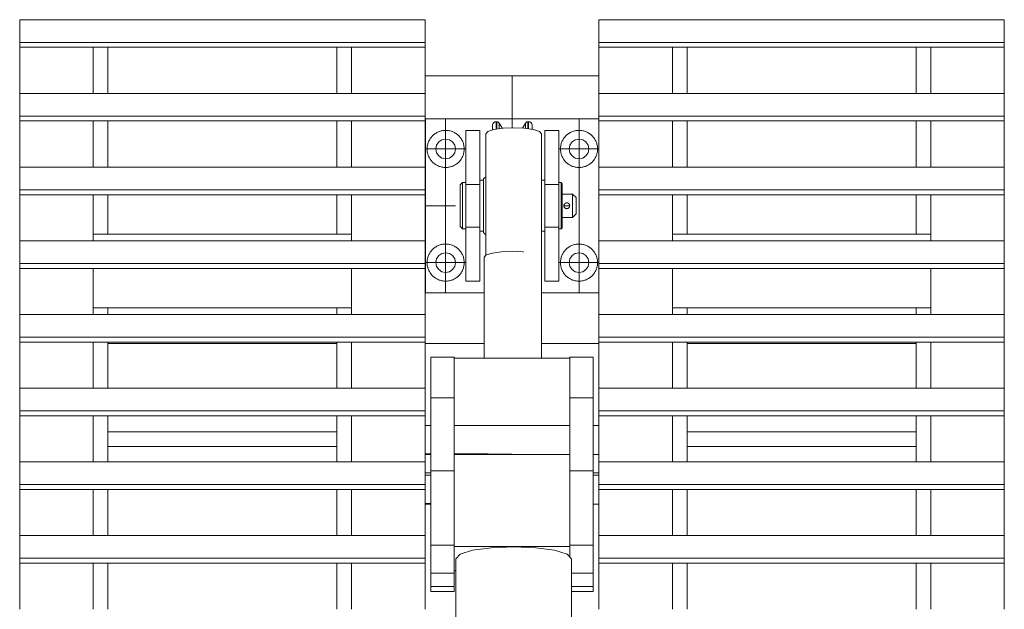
# Model space of a CAD drawing. Header units: millimetres. Extents: x 53746 to 116821, y -810352 to -765802.
# Tile 97 of 256: x 65231 to 66080, y -773736 to -773228. Entities that reach past the tile are written whole.
import ezdxf

# ---------------------------------------------------------------- set-up
doc = ezdxf.new("R2010")
doc.units = ezdxf.units.MM
doc.header["$MEASUREMENT"] = 0
doc.linetypes.add('DGN Style 2', pattern=[1526.188139, 1017.458759, -508.72938])
doc.linetypes.add('DGN Style 4', pattern=[2290.351719, 1144.460571, -572.230286, 1.430576, -572.230286])
for name, color, linetype, lineweight in [('Main Cradle Rails', 7, 'Continuous', 0), ('Side Cradle Tower', 7, 'Continuous', 0), ('Side Cradle Tower Rail Frame', 7, 'Continuous', 0)]:
    doc.layers.add(name, color=color, linetype=linetype, lineweight=lineweight)

# ---------------------------------------------------------------- blocks, each defined once
blk = doc.blocks.new('*U57')
at = {"layer": 'Side Cradle Tower', "color": 7, "linetype": 'Continuous', "lineweight": 0}
for p, q in [((-20051.96, 14848.89), (-19702.37, 14848.89)), ((-19552.48, 14848.89), (-19202.89, 14848.89)), ((-20051.96, 14825.11), (-20051.96, 14829.34)), ((-20051.96, 14829.34), (-19702.37, 14829.34)), ((-20051.96, 14825.11), (-20051.96, 14785.35)), ((-20051.96, 14825.11), (-19702.37, 14825.11)), ((-19988.46, 14785.35), (-19988.46, 14825.11)), ((-19975.9, 14785.35), (-19975.9, 14825.11)), ((-19778.43, 14825.11), (-19778.43, 14785.35)), ((-19765.93, 14785.35), (-19765.93, 14825.11)), ((-19702.37, 14825.11), (-19702.37, 14829.34)), ((-19702.37, 14800.5), (-19702.37, 14825.11)), ((-19552.48, 14825.11), (-19552.48, 14829.34)), ((-19552.48, 14829.34), (-19202.89, 14829.34)), ((-19552.48, 14825.11), (-19202.89, 14825.11)), ((-19488.93, 14785.35), (-19488.93, 14825.11)), ((-19476.37, 14785.35), (-19476.37, 14825.11)), ((-19278.95, 14825.11), (-19278.95, 14785.35)), ((-19266.39, 14785.35), (-19266.39, 14825.11)), ((-19202.89, 14825.11), (-19202.89, 14829.34)), ((-19202.89, 14825.11), (-19202.89, 14785.35)), ((-19702.43, 14820.98), (-19702.37, 14820.98)), ((-19702.37, 14785.35), (-19702.37, 14800.5)), ((-19702.37, 14800.5), (-19552.43, 14800.5)), ((-19988.46, 14795.91), (-19988.46, 14795.91)), ((-19765.93, 14795.91), (-19765.93, 14795.91)), ((-19488.93, 14795.91), (-19488.93, 14795.91)), ((-19266.39, 14795.91), (-19266.39, 14795.91)), ((-20051.96, 14785.35), (-19702.37, 14785.35)), ((-19552.48, 14785.35), (-19202.89, 14785.35)), ((-20051.96, 14761.56), (-20051.96, 14765.8)), ((-20051.96, 14765.8), (-19702.37, 14765.8)), ((-19702.37, 14761.56), (-19702.37, 14765.8)), ((-19552.48, 14761.56), (-19552.48, 14765.8)), ((-19552.48, 14765.8), (-19202.89, 14765.8)), ((-19202.89, 14761.56), (-19202.89, 14765.8)), ((-20051.96, 14761.56), (-20051.96, 14721.8)), ((-20051.96, 14761.56), (-19702.37, 14761.56)), ((-19988.46, 14721.8), (-19988.46, 14761.56)), ((-19975.9, 14721.8), (-19975.9, 14761.56)), ((-19778.43, 14761.56), (-19778.43, 14721.8)), ((-19765.93, 14721.8), (-19765.93, 14761.56)), ((-19702.37, 14748.83), (-19702.37, 14761.56)), ((-19702.14, 14613.46), (-19702.14, 14763.46)), ((-19702.14, 14763.46), (-19552.48, 14763.46)), ((-19641.17, 14755.44), (-19641.17, 14760.96)), ((-19640.59, 14755.44), (-19640.59, 14760.96)), ((-19638.44, 14754.81), (-19638.44, 14759.73)), ((-19615.84, 14755.13), (-19615.84, 14759.73)), ((-19613.69, 14755.44), (-19613.69, 14760.96)), ((-19613.11, 14755.44), (-19613.11, 14760.96)), ((-19552.48, 14761.56), (-19202.89, 14761.56)), ((-19488.93, 14721.8), (-19488.93, 14761.56)), ((-19476.37, 14721.8), (-19476.37, 14761.56)), ((-19278.95, 14761.56), (-19278.95, 14721.8)), ((-19266.39, 14721.8), (-19266.39, 14761.56)), ((-19202.89, 14761.56), (-19202.89, 14721.8)), ((-19988.46, 14750.15), (-19988.46, 14750.15)), ((-19765.93, 14750.15), (-19765.93, 14750.15)), ((-19702.37, 14721.8), (-19702.37, 14748.83)), ((-19667.14, 14753.46), (-19655.14, 14753.46)), ((-19587.14, 14753.46), (-19599.14, 14753.46)), ((-19488.93, 14750.15), (-19488.93, 14750.15)), ((-19266.39, 14750.15), (-19266.39, 14750.15)), ((-19563.63, 14743.47), (-19566.39, 14745.31)), ((-19778.49, 14735.73), (-19778.43, 14735.73)), ((-19778.49, 14732.25), (-19778.49, 14735.73)), ((-19778.49, 14723.73), (-19778.49, 14732.25)), ((-19778.43, 14731.94), (-19778.49, 14732.25)), ((-19778.43, 14723.73), (-19778.49, 14723.73)), ((-19684.64, 14728.96), (-19687.89, 14729.61)), ((-20051.96, 14721.8), (-19702.37, 14721.8)), ((-19552.48, 14721.8), (-19202.89, 14721.8)), ((-19667.14, 14706.89), (-19655.14, 14706.89)), ((-19587.14, 14706.89), (-19599.14, 14706.89)), ((-19584.14, 14706.01), (-19584.14, 14701.89)), ((-20051.96, 14698.02), (-20051.96, 14702.26)), ((-20051.96, 14702.26), (-19702.37, 14702.26)), ((-20051.96, 14698.02), (-20051.96, 14658.26)), ((-20051.96, 14698.02), (-19702.37, 14698.02)), ((-19988.46, 14658.26), (-19988.46, 14698.02)), ((-19975.9, 14664), (-19975.9, 14698.02)), ((-19778.43, 14698.02), (-19778.43, 14664)), ((-19765.93, 14658.26), (-19765.93, 14698.02)), ((-19702.37, 14698.02), (-19702.37, 14702.26)), ((-19702.37, 14658.26), (-19702.37, 14698.02)), ((-19672.14, 14695.35), (-19672.14, 14701.19)), ((-19552.48, 14698.02), (-19552.48, 14702.26)), ((-19552.48, 14702.26), (-19202.89, 14702.26)), ((-19552.48, 14698.02), (-19202.89, 14698.02)), ((-19488.93, 14658.26), (-19488.93, 14698.02)), ((-19476.37, 14664), (-19476.37, 14698.02)), ((-19278.95, 14698.02), (-19278.95, 14664)), ((-19266.39, 14658.26), (-19266.39, 14698.02)), ((-19202.89, 14698.02), (-19202.89, 14702.26)), ((-19202.89, 14698.02), (-19202.89, 14658.26)), ((-19582.57, 14689.02), (-19582.47, 14689.38)), ((-19581.91, 14690.22), (-19582.03, 14690.09)), ((-19581.44, 14690.59), (-19581.9, 14690.22)), ((-19581.71, 14690.4), (-19581.76, 14690.36)), ((-19581.39, 14690.63), (-19581.39, 14690.62)), ((-19580.64, 14690.91), (-19581.1, 14690.77)), ((-19580.66, 14690.9), (-19581.06, 14690.78)), ((-19580.24, 14690.96), (-19580.63, 14690.91)), ((-19580.63, 14690.91), (-19580.24, 14690.96)), ((-19580.63, 14690.91), (-19580.63, 14690.91)), ((-19580.24, 14690.96), (-19580.24, 14690.96)), ((-19579.8, 14690.94), (-19580.13, 14690.95)), ((-19579.08, 14690.72), (-19579.19, 14690.76)), ((-19578.99, 14690.68), (-19579, 14690.68)), ((-19578.39, 14690.24), (-19578.99, 14690.68)), ((-19578.99, 14690.68), (-19578.67, 14690.48)), ((-19578.67, 14690.48), (-19578.61, 14690.43)), ((-19577.84, 14689.42), (-19578.34, 14690.19)), ((-19578.33, 14690.18), (-19578.32, 14690.18)), ((-19577.74, 14689.15), (-19577.74, 14689.15)), ((-19572.14, 14688.46), (-19572.14, 14691.14)), ((-19652.14, 14680.04), (-19652.14, 14688.46)), ((-19582.63, 14688.46), (-19582.62, 14688.14)), ((-19582.62, 14688.12), (-19582.53, 14687.73)), ((-19582.53, 14687.74), (-19582.44, 14687.51)), ((-19582.53, 14687.74), (-19582.53, 14687.74)), ((-19582.44, 14687.51), (-19582.16, 14686.99)), ((-19582.17, 14687.01), (-19582.18, 14687.01)), ((-19581.91, 14686.69), (-19581.94, 14686.73)), ((-19581.2, 14686.19), (-19581.2, 14686.2)), ((-19580.83, 14686.06), (-19580.83, 14686.06)), ((-19579.89, 14685.98), (-19579.33, 14686.1)), ((-19579.42, 14686.08), (-19579.19, 14686.16)), ((-19579.14, 14686.18), (-19578.38, 14686.7)), ((-19578.91, 14686.28), (-19578.92, 14686.28)), ((-19578.38, 14686.7), (-19578.25, 14686.84)), ((-19577.77, 14687.72), (-19577.65, 14688.46)), ((-19577.65, 14688.71), (-19577.65, 14688.46)), ((-19667.14, 14670.03), (-19667.14, 14672.61)), ((-19587.14, 14672.65), (-19587.14, 14670.03)), ((-19765.93, 14664), (-19988.46, 14664)), ((-19667.14, 14670.03), (-19655.14, 14670.03)), ((-19652.14, 14666.46), (-19652.14, 14666.46)), ((-19587.14, 14670.03), (-19599.14, 14670.03)), ((-19585.14, 14669.98), (-19585.14, 14668.46)), ((-19488.93, 14664), (-19266.39, 14664)), ((-20051.96, 14658.26), (-19702.37, 14658.26)), ((-19552.48, 14658.26), (-19202.89, 14658.26)), ((-19617.45, 14648.71), (-19617.45, 14648.71)), ((-20051.96, 14634.48), (-20051.96, 14638.71)), ((-20051.96, 14638.71), (-19702.37, 14638.71)), ((-19702.37, 14634.48), (-19702.37, 14638.71)), ((-19676.79, 14636.21), (-19676.14, 14639.46)), ((-19651.4, 14556.94), (-19651.4, 14644.15)), ((-19552.48, 14634.48), (-19552.48, 14638.71)), ((-19552.48, 14638.71), (-19202.89, 14638.71)), ((-19202.89, 14634.48), (-19202.89, 14638.71)), ((-20051.96, 14634.48), (-20051.96, 14594.71)), ((-20051.96, 14634.48), (-19702.37, 14634.48)), ((-19988.46, 14594.71), (-19988.46, 14634.48)), ((-19765.93, 14594.71), (-19765.93, 14634.48)), ((-19702.37, 14600.5), (-19702.37, 14634.48)), ((-19566.39, 14631.61), (-19563.63, 14633.45)), ((-19552.48, 14634.48), (-19202.89, 14634.48)), ((-19488.93, 14594.71), (-19488.93, 14634.48)), ((-19266.39, 14594.71), (-19266.39, 14634.48)), ((-19202.89, 14634.48), (-19202.89, 14594.71)), ((-19667.14, 14623.46), (-19655.14, 14623.46)), ((-19587.14, 14623.46), (-19599.14, 14623.46)), ((-19702.14, 14613.46), (-19702.37, 14613.46)), ((-19651.4, 14613.46), (-19702.14, 14613.46)), ((-19552.43, 14613.46), (-19601.99, 14613.46)), ((-19765.93, 14600.5), (-19988.46, 14600.5)), ((-19975.9, 14594.71), (-19975.9, 14600.5)), ((-19778.43, 14600.5), (-19778.43, 14594.71)), ((-19702.37, 14594.71), (-19702.37, 14600.5)), ((-19488.93, 14600.5), (-19266.39, 14600.5)), ((-19476.37, 14594.71), (-19476.37, 14600.5)), ((-19278.95, 14600.5), (-19278.95, 14594.71)), ((-20051.96, 14594.71), (-19702.37, 14594.71)), ((-19552.48, 14594.71), (-19202.89, 14594.71)), ((-20051.96, 14570.93), (-20051.96, 14575.17)), ((-20051.96, 14575.17), (-19702.37, 14575.17)), ((-20051.96, 14570.93), (-20051.96, 14531.17)), ((-20051.96, 14570.93), (-19702.37, 14570.93)), ((-19988.46, 14531.17), (-19988.46, 14570.93)), ((-19975.9, 14569.75), (-19975.9, 14570.93)), ((-19778.43, 14570.93), (-19778.43, 14569.75)), ((-19765.93, 14531.17), (-19765.93, 14570.93)), ((-19702.43, 14570.93), (-19702.43, 14531.17)), ((-19702.37, 14570.93), (-19702.37, 14575.17)), ((-19702.37, 14569.75), (-19702.37, 14570.93)), ((-19552.48, 14570.93), (-19552.48, 14575.17)), ((-19552.48, 14575.17), (-19202.89, 14575.17)), ((-19552.48, 14570.93), (-19202.89, 14570.93)), ((-19552.43, 14531.17), (-19552.43, 14570.93)), ((-19488.93, 14531.17), (-19488.93, 14570.93)), ((-19476.37, 14569.75), (-19476.37, 14570.93)), ((-19278.95, 14570.93), (-19278.95, 14569.75)), ((-19266.39, 14531.17), (-19266.39, 14570.93)), ((-19202.89, 14570.93), (-19202.89, 14575.17)), ((-19202.89, 14570.93), (-19202.89, 14531.17)), ((-19975.9, 14569.75), (-19778.43, 14569.75)), ((-19975.9, 14531.17), (-19975.9, 14569.75)), ((-19975.9, 14569.75), (-19975.9, 14569.75)), ((-19778.43, 14569.75), (-19778.43, 14531.17)), ((-19702.37, 14569.75), (-19651.4, 14569.75)), ((-19702.37, 14531.17), (-19702.37, 14569.75)), ((-19601.99, 14569.75), (-19552.43, 14569.75)), ((-19476.37, 14569.75), (-19278.95, 14569.75)), ((-19476.37, 14531.17), (-19476.37, 14569.75)), ((-19476.37, 14569.75), (-19476.37, 14569.75)), ((-19278.95, 14569.75), (-19278.95, 14531.17)), ((-19278.95, 14569.75), (-19278.95, 14569.75)), ((-19697.37, 14558), (-19677.37, 14558)), ((-19577.43, 14556.94), (-19677.37, 14556.94)), ((-19557.43, 14558), (-19577.43, 14558)), ((-20051.96, 14531.17), (-19702.37, 14531.17)), ((-19988.46, 14535.92), (-19988.46, 14535.92)), ((-19765.93, 14535.92), (-19765.93, 14535.92)), ((-19552.48, 14531.17), (-19202.89, 14531.17)), ((-19488.93, 14535.92), (-19488.93, 14535.92)), ((-19266.39, 14535.92), (-19266.39, 14535.92)), ((-19697.37, 14522.83), (-19677.37, 14522.83)), ((-19557.43, 14522.83), (-19577.43, 14522.83)), ((-20051.96, 14507.39), (-20051.96, 14511.62)), ((-20051.96, 14511.62), (-19702.37, 14511.62)), ((-19702.37, 14507.39), (-19702.37, 14511.62)), ((-19552.48, 14507.39), (-19552.48, 14511.62)), ((-19552.48, 14511.62), (-19202.89, 14511.62)), ((-19202.89, 14507.39), (-19202.89, 14511.62)), ((-20051.96, 14507.39), (-20051.96, 14467.62)), ((-20051.96, 14507.39), (-19702.37, 14507.39)), ((-19988.46, 14467.62), (-19988.46, 14507.39)), ((-19975.9, 14493.69), (-19975.9, 14507.39)), ((-19778.43, 14507.39), (-19778.43, 14493.69)), ((-19765.93, 14467.62), (-19765.93, 14507.39)), ((-19702.37, 14498.87), (-19702.37, 14507.39)), ((-19552.48, 14507.39), (-19202.89, 14507.39)), ((-19488.93, 14467.62), (-19488.93, 14507.39)), ((-19476.37, 14493.69), (-19476.37, 14507.39)), ((-19278.95, 14507.39), (-19278.95, 14493.69)), ((-19266.39, 14467.62), (-19266.39, 14507.39)), ((-19202.89, 14507.39), (-19202.89, 14467.62)), ((-19988.46, 14495.09), (-19988.46, 14495.09)), ((-19778.43, 14493.69), (-19975.9, 14493.69)), ((-19975.9, 14467.62), (-19975.9, 14493.69)), ((-19778.43, 14493.69), (-19778.43, 14467.62)), ((-19765.93, 14495.09), (-19765.93, 14495.09)), ((-19702.43, 14498.87), (-19697.37, 14498.87)), ((-19677.37, 14498.87), (-19577.43, 14498.87)), ((-19557.43, 14498.87), (-19552.43, 14498.87)), ((-19488.93, 14495.09), (-19488.93, 14495.09)), ((-19278.95, 14493.69), (-19476.37, 14493.69)), ((-19476.37, 14467.62), (-19476.37, 14493.69)), ((-19278.95, 14493.69), (-19278.95, 14467.62)), ((-19266.39, 14495.09), (-19266.39, 14495.09)), ((-19697.37, 14474.69), (-19702.43, 14474.72)), ((-19702.43, 14474.72), (-19697.37, 14474.69)), ((-19697.37, 14473.87), (-19702.43, 14473.87)), ((-19702.37, 14467.62), (-19702.37, 14473.87)), ((-19577.43, 14474.13), (-19677.37, 14474.6)), ((-19677.37, 14474.6), (-19648.05, 14474.46)), ((-19577.43, 14473.87), (-19677.37, 14473.87)), ((-19552.43, 14474.01), (-19557.43, 14474.03)), ((-19552.43, 14473.87), (-19557.43, 14473.87)), ((-20051.96, 14467.62), (-19702.37, 14467.62)), ((-19697.37, 14459.94), (-19677.37, 14459.94)), ((-19557.43, 14459.94), (-19577.43, 14459.94)), ((-19552.48, 14467.62), (-19202.89, 14467.62)), ((-19697.37, 14458.23), (-19702.37, 14458.23)), ((-19702.37, 14456.06), (-19697.37, 14456.06)), ((-19552.48, 14458.23), (-19557.43, 14458.23)), ((-19557.43, 14456.06), (-19552.48, 14456.06)), ((-20051.96, 14443.84), (-20051.96, 14448.08)), ((-20051.96, 14448.08), (-19702.37, 14448.08)), ((-20051.96, 14443.84), (-20051.96, 14404.08)), ((-20051.96, 14443.84), (-19702.37, 14443.84)), ((-19988.46, 14404.08), (-19988.46, 14443.84)), ((-19975.9, 14404.08), (-19975.9, 14443.84)), ((-19778.43, 14443.84), (-19778.43, 14404.08)), ((-19765.93, 14404.08), (-19765.93, 14443.84)), ((-19702.37, 14443.84), (-19702.37, 14448.08)), ((-19552.48, 14443.84), (-19552.48, 14448.08)), ((-19552.48, 14448.08), (-19202.89, 14448.08)), ((-19552.48, 14443.84), (-19202.89, 14443.84)), ((-19488.93, 14404.08), (-19488.93, 14443.84)), ((-19476.37, 14404.08), (-19476.37, 14443.84)), ((-19278.95, 14443.84), (-19278.95, 14404.08)), ((-19266.39, 14404.08), (-19266.39, 14443.84)), ((-19202.89, 14443.84), (-19202.89, 14448.08)), ((-19202.89, 14443.84), (-19202.89, 14404.08)), ((-19697.37, 14431.88), (-19702.43, 14431.91)), ((-19702.43, 14431.91), (-19697.37, 14431.88)), ((-19697.37, 14431.06), (-19702.43, 14431.06)), ((-19702.37, 14404.08), (-19702.37, 14431.06)), ((-19552.43, 14431.2), (-19557.43, 14431.22)), ((-19552.43, 14431.06), (-19557.43, 14431.06)), ((-20051.96, 14404.08), (-19702.37, 14404.08)), ((-19552.48, 14404.08), (-19202.89, 14404.08)), ((-19697.37, 14395.76), (-19677.37, 14395.76)), ((-19577.43, 14394.71), (-19625.99, 14394.71)), ((-19557.43, 14395.76), (-19577.43, 14395.76)), ((-19577.43, 14385.64), (-19577.43, 14394.71)), ((-20051.96, 14380.3), (-20051.96, 14384.53)), ((-20051.96, 14384.53), (-19702.37, 14384.53)), ((-19702.37, 14380.3), (-19702.37, 14384.53)), ((-19552.48, 14380.3), (-19552.48, 14384.53)), ((-19552.48, 14384.53), (-19202.89, 14384.53)), ((-19202.89, 14380.3), (-19202.89, 14384.53)), ((-20051.96, 14380.3), (-20051.96, 14340.54)), ((-20051.96, 14380.3), (-19702.37, 14380.3)), ((-19988.46, 14340.54), (-19988.46, 14380.3)), ((-19975.9, 14340.54), (-19975.9, 14380.3)), ((-19778.43, 14380.3), (-19778.43, 14340.54)), ((-19765.93, 14340.54), (-19765.93, 14380.3)), ((-19702.37, 14340.54), (-19702.37, 14380.3)), ((-19552.48, 14380.3), (-19202.89, 14380.3)), ((-19488.93, 14340.54), (-19488.93, 14380.3)), ((-19476.37, 14340.54), (-19476.37, 14380.3)), ((-19278.95, 14380.3), (-19278.95, 14340.54)), ((-19266.39, 14340.54), (-19266.39, 14380.3)), ((-19202.89, 14380.3), (-19202.89, 14340.54)), ((-19697.37, 14371.77), (-19677.37, 14371.77)), ((-19557.43, 14371.77), (-19575.99, 14371.77)), ((-19697.37, 14360.26), (-19677.37, 14360.26)), ((-19557.43, 14360.26), (-19575.99, 14360.26)), ((-19677.37, 14355.98), (-19697.37, 14355.98)), ((-19575.99, 14355.98), (-19557.43, 14355.98))]:
    blk.add_line(p, q, dxfattribs=at)
at = {"layer": 'Side Cradle Tower', "color": 7, "linetype": 'DGN Style 4', "lineweight": 0}
for p, q in [((-19627.19, 14800.5), (-19627.17, 14755.6)), ((-19684.64, 14763.46), (-19684.64, 14613.46)), ((-19569.64, 14763.46), (-19569.64, 14613.46)), ((-19667.14, 14737.46), (-19702.14, 14737.46)), ((-19587.14, 14737.46), (-19552.43, 14737.46)), ((-19702.37, 14688.46), (-19676.22, 14688.46)), ((-19582.63, 14688.46), (-19577.65, 14688.46)), ((-19667.14, 14639.46), (-19702.14, 14639.46)), ((-19587.14, 14639.46), (-19552.48, 14639.46))]:
    blk.add_line(p, q, dxfattribs=at)
at = {"layer": 'Side Cradle Tower', "color": 7, "linetype": 'DGN Style 2', "lineweight": 0}
blk.add_line((-19649.99, 14645.63), (-19649.99, 14750.59), dxfattribs=at)
at = {"layer": 'Side Cradle Tower', "color": 7, "linetype": 'Continuous', "lineweight": 0, "flags": 128}
for points in [[(-20051.96, 14829.34), (-20051.96, 14848.89), (-20051.96, 14848.89)], [(-19702.37, 14829.34), (-19702.37, 14848.89), (-19702.37, 14848.89)], [(-19552.48, 14829.34), (-19552.48, 14848.89), (-19552.48, 14848.89)], [(-19202.89, 14829.34), (-19202.89, 14848.89), (-19202.89, 14848.89)], [(-19702.43, 14825.11), (-19702.43, 14807.44), (-19702.43, 14785.35)], [(-19552.43, 14785.35), (-19552.43, 14807.44), (-19552.43, 14825.11)], [(-20051.96, 14765.8), (-20051.96, 14785.35), (-20051.96, 14785.35)], [(-19702.37, 14765.8), (-19702.37, 14785.35), (-19702.37, 14785.35)], [(-19552.48, 14765.8), (-19552.48, 14785.35), (-19552.48, 14785.35)], [(-19202.89, 14765.8), (-19202.89, 14785.35), (-19202.89, 14785.35)], [(-19702.43, 14761.56), (-19702.43, 14742.47), (-19702.43, 14721.82), (-19702.43, 14721.8)], [(-19635.75, 14755.19), (-19638.44, 14759.73), (-19639, 14760.39), (-19639.74, 14760.81), (-19640.59, 14760.96), (-19641.17, 14760.96), (-19642.31, 14760.73), (-19643.29, 14760.08), (-19643.94, 14759.11), (-19644.17, 14757.96), (-19644.17, 14753.79)], [(-19610.11, 14754.32), (-19610.11, 14757.96), (-19610.34, 14759.11), (-19610.99, 14760.08), (-19611.97, 14760.73), (-19613.11, 14760.96), (-19613.69, 14760.96), (-19614.54, 14760.81), (-19615.28, 14760.39), (-19615.84, 14759.73), (-19618.45, 14755.34)], [(-19552.43, 14721.8), (-19552.43, 14721.82), (-19552.43, 14742.47), (-19552.43, 14761.56)], [(-19667.14, 14704.27), (-19667.14, 14706.89), (-19667.14, 14753.46), (-19667.14, 14753.46)], [(-19655.14, 14710.46), (-19655.14, 14753.46), (-19655.14, 14753.46)], [(-19641.17, 14754.42), (-19641.17, 14755.44), (-19641.17, 14755.44)], [(-19640.59, 14754.5), (-19640.59, 14755.44), (-19640.59, 14755.44)], [(-19613.69, 14754.83), (-19613.69, 14755.44), (-19613.69, 14755.44)], [(-19613.11, 14754.75), (-19613.11, 14755.44), (-19613.11, 14755.44)], [(-19599.14, 14753.46), (-19599.14, 14753.46), (-19599.14, 14710.46)], [(-19587.14, 14753.46), (-19587.14, 14753.46), (-19587.14, 14706.89), (-19587.14, 14704.31)], [(-19684.64, 14728.96), (-19681.39, 14729.61), (-19678.63, 14731.45), (-19676.79, 14734.21), (-19676.14, 14737.46), (-19676.79, 14740.71), (-19678.63, 14743.47), (-19681.39, 14745.31), (-19684.64, 14745.96), (-19687.89, 14745.31), (-19690.65, 14743.47), (-19692.49, 14740.71), (-19693.14, 14737.46), (-19692.49, 14734.21), (-19690.65, 14731.45), (-19687.89, 14729.61)], [(-19563.63, 14743.47), (-19561.79, 14740.71), (-19561.14, 14737.46), (-19561.79, 14734.21), (-19563.63, 14731.45), (-19566.39, 14729.61), (-19569.64, 14728.96), (-19572.89, 14729.61), (-19575.65, 14731.45), (-19577.49, 14734.21), (-19578.14, 14737.46), (-19577.49, 14740.71), (-19575.65, 14743.47), (-19572.89, 14745.31), (-19569.64, 14745.96), (-19566.39, 14745.31)], [(-20051.96, 14702.26), (-20051.96, 14721.8), (-20051.96, 14721.8)], [(-19702.37, 14702.26), (-19702.37, 14721.8), (-19702.37, 14721.8)], [(-19552.48, 14702.26), (-19552.48, 14721.8), (-19552.48, 14721.8)], [(-19202.89, 14702.26), (-19202.89, 14721.8), (-19202.89, 14721.8)], [(-19672.14, 14701.19), (-19672.14, 14705.09), (-19672.14, 14706.46), (-19670.14, 14708.46), (-19667.14, 14708.46)], [(-19670.14, 14708.46), (-19670.14, 14706.94), (-19670.14, 14702.6), (-19670.14, 14696.11), (-19670.14, 14688.46), (-19670.14, 14680.81), (-19670.14, 14674.32), (-19670.14, 14669.98), (-19670.14, 14668.46)], [(-19652.14, 14696.88), (-19652.14, 14688.46), (-19652.14, 14680.04), (-19652.14, 14672.9), (-19652.14, 14668.13), (-19652.14, 14666.46), (-19655.14, 14666.46), (-19655.14, 14668.13), (-19655.14, 14672.9), (-19655.14, 14680.04), (-19655.14, 14688.46), (-19655.14, 14696.88), (-19655.14, 14704.02), (-19655.14, 14708.79), (-19655.14, 14710.46), (-19652.14, 14710.46), (-19652.14, 14708.79), (-19652.14, 14704.02), (-19652.14, 14696.88)], [(-19652.14, 14688.46), (-19652.14, 14696.88), (-19652.14, 14704.02), (-19652.14, 14708.79), (-19652.14, 14710.46), (-19651.91, 14711.61), (-19651.26, 14712.58), (-19650.29, 14713.23), (-19649.99, 14713.29)], [(-19601.99, 14710.46), (-19599.14, 14710.46), (-19599.14, 14708.79), (-19599.14, 14704.02), (-19599.14, 14696.88)], [(-19587.14, 14708.46), (-19585.14, 14708.46), (-19584.14, 14707.46), (-19584.14, 14706.01)], [(-19585.14, 14669.98), (-19585.14, 14674.32), (-19585.14, 14680.81), (-19585.14, 14688.46), (-19585.14, 14696.11), (-19585.14, 14702.6), (-19585.14, 14706.94), (-19585.14, 14708.46)], [(-19702.43, 14698.02), (-19702.43, 14679.01), (-19702.43, 14658.26)], [(-19667.14, 14704.31), (-19667.14, 14702.6), (-19667.14, 14702.57)], [(-19667.14, 14698.16), (-19667.14, 14702.54), (-19667.14, 14702.57)], [(-19667.14, 14698.25), (-19667.14, 14696.11), (-19667.14, 14696.09)], [(-19587.14, 14702.57), (-19587.14, 14702.6), (-19587.14, 14704.31)], [(-19587.14, 14702.57), (-19587.14, 14702.54), (-19587.14, 14698.25)], [(-19584.14, 14701.89), (-19584.14, 14695.73), (-19584.14, 14688.46), (-19584.14, 14681.19), (-19584.14, 14675.02), (-19584.14, 14670.91), (-19584.14, 14669.46), (-19585.14, 14668.46), (-19587.14, 14668.46)], [(-19587.14, 14696.09), (-19587.14, 14696.11), (-19587.14, 14698.25)], [(-19584.14, 14698.46), (-19575.14, 14698.46), (-19572.14, 14695.46), (-19572.14, 14694.93), (-19572.14, 14693.41), (-19572.14, 14691.14)], [(-19575.14, 14698.46), (-19575.14, 14697.7), (-19575.14, 14695.53), (-19575.14, 14692.29), (-19575.14, 14688.46), (-19575.14, 14684.63), (-19575.14, 14681.39), (-19575.14, 14679.22), (-19575.14, 14678.46)], [(-19552.43, 14658.26), (-19552.43, 14679.01), (-19552.43, 14698.02)], [(-19667.14, 14668.46), (-19670.14, 14668.46), (-19672.14, 14670.46), (-19672.14, 14671.83), (-19672.14, 14675.73), (-19672.14, 14681.57), (-19672.14, 14688.46), (-19672.14, 14695.35)], [(-19667.14, 14688.46), (-19667.14, 14696.07), (-19667.14, 14696.09)], [(-19599.14, 14696.88), (-19599.14, 14688.46), (-19599.14, 14680.04), (-19599.14, 14672.9), (-19599.14, 14668.13), (-19599.14, 14666.46), (-19601.99, 14666.46)], [(-19587.14, 14696.09), (-19587.14, 14696.07), (-19587.14, 14688.46)], [(-19582.53, 14687.74), (-19582.62, 14688.11), (-19582.63, 14688.46), (-19582.63, 14688.46), (-19582.64, 14688.55), (-19582.59, 14688.95)], [(-19582.29, 14689.73), (-19582.45, 14689.42), (-19582.47, 14689.38), (-19582.63, 14688.46)], [(-19582.03, 14690.1), (-19582.45, 14689.42), (-19582.47, 14689.38), (-19582.47, 14689.38), (-19582.59, 14688.95)], [(-19582.59, 14688.95), (-19582.59, 14688.95), (-19582.47, 14689.38), (-19582.45, 14689.42), (-19582.29, 14689.73), (-19582.29, 14689.73)], [(-19582.29, 14689.73), (-19582.03, 14690.1), (-19581.9, 14690.22), (-19581.76, 14690.36)], [(-19581.76, 14690.36), (-19581.39, 14690.63), (-19581.39, 14690.63)], [(-19581.09, 14690.77), (-19581.1, 14690.77), (-19581.4, 14690.62)], [(-19581.39, 14690.63), (-19581.1, 14690.77), (-19581.06, 14690.78)], [(-19581.06, 14690.78), (-19580.63, 14690.91), (-19580.63, 14690.91)], [(-19581.06, 14690.78), (-19581.06, 14690.78), (-19581.06, 14690.78)], [(-19580.14, 14690.95), (-19580.14, 14690.95), (-19580.24, 14690.96), (-19580.24, 14690.96)], [(-19580.14, 14690.95), (-19579.8, 14690.94), (-19579.41, 14690.85), (-19579.19, 14690.76)], [(-19579.07, 14690.71), (-19579.19, 14690.76), (-19579.8, 14690.94)], [(-19579.19, 14690.76), (-19578.99, 14690.68), (-19578.99, 14690.68)], [(-19578.32, 14690.18), (-19578.32, 14690.18), (-19578.38, 14690.22), (-19578.67, 14690.48), (-19578.67, 14690.48)], [(-19578.32, 14690.18), (-19578.09, 14689.89), (-19577.87, 14689.5), (-19577.84, 14689.41), (-19577.74, 14689.15)], [(-19577.74, 14689.15), (-19577.84, 14689.41), (-19577.84, 14689.42)], [(-19577.65, 14688.71), (-19577.65, 14688.71), (-19577.74, 14689.15), (-19577.74, 14689.15)], [(-19667.14, 14680.83), (-19667.14, 14680.85), (-19667.14, 14688.46), (-19667.14, 14688.46)], [(-19667.14, 14680.83), (-19667.14, 14680.81), (-19667.14, 14678.67)], [(-19587.14, 14688.46), (-19587.14, 14688.46), (-19587.14, 14680.85), (-19587.14, 14680.83)], [(-19587.14, 14678.67), (-19587.14, 14680.81), (-19587.14, 14680.83)], [(-19572.14, 14688.46), (-19572.14, 14685.78), (-19572.14, 14683.51), (-19572.14, 14681.99), (-19572.14, 14681.46), (-19575.14, 14678.46), (-19584.14, 14678.46)], [(-19582.18, 14687.01), (-19582.37, 14687.32), (-19582.44, 14687.51)], [(-19582.18, 14687.01), (-19582.18, 14687.01), (-19581.91, 14686.69), (-19581.91, 14686.69)], [(-19582.03, 14686.84), (-19581.9, 14686.7), (-19581.2, 14686.2)], [(-19581.2, 14686.2), (-19581.59, 14686.42), (-19581.88, 14686.66), (-19581.91, 14686.69)], [(-19581.2, 14686.2), (-19581.2, 14686.2), (-19581.09, 14686.16), (-19580.83, 14686.06), (-19580.83, 14686.06)], [(-19580.39, 14685.97), (-19580.39, 14685.97), (-19580.83, 14686.06), (-19580.83, 14686.06)], [(-19580.83, 14686.06), (-19580.39, 14685.97), (-19580.39, 14685.97)], [(-19580.82, 14686.06), (-19580.39, 14685.97), (-19580.39, 14685.97)], [(-19579.19, 14686.16), (-19579.33, 14686.1), (-19579.7, 14686), (-19580.14, 14685.96), (-19580.39, 14685.97)], [(-19580.39, 14685.97), (-19580.14, 14685.97), (-19579.7, 14686)], [(-19579.19, 14686.16), (-19579.19, 14686.16), (-19578.91, 14686.28), (-19578.91, 14686.28)], [(-19577.65, 14688.46), (-19577.64, 14688.32), (-19577.71, 14687.88), (-19577.83, 14687.5), (-19577.83, 14687.5), (-19578.04, 14687.1), (-19578.27, 14686.8), (-19578.38, 14686.7), (-19578.61, 14686.49), (-19578.91, 14686.28)], [(-19578.27, 14686.8), (-19577.84, 14687.51), (-19577.71, 14687.88)], [(-19577.65, 14688.71), (-19577.65, 14688.71), (-19577.65, 14688.71)], [(-19667.14, 14674.35), (-19667.14, 14674.38), (-19667.14, 14678.67)], [(-19667.14, 14674.35), (-19667.14, 14674.32), (-19667.14, 14672.61)], [(-19652.14, 14672.9), (-19652.14, 14680.04), (-19652.14, 14680.04)], [(-19652.14, 14668.13), (-19652.14, 14672.9), (-19652.14, 14672.9)], [(-19587.14, 14678.76), (-19587.14, 14674.38), (-19587.14, 14674.35)], [(-19587.14, 14672.61), (-19587.14, 14674.32), (-19587.14, 14674.35)], [(-19667.14, 14623.46), (-19667.14, 14623.46), (-19667.14, 14670.03)], [(-19655.14, 14623.46), (-19655.14, 14623.46), (-19655.14, 14666.46)], [(-19649.99, 14663.63), (-19650.29, 14663.69), (-19651.26, 14664.34), (-19651.91, 14665.31), (-19652.14, 14666.46), (-19652.14, 14668.13), (-19652.14, 14668.13)], [(-19599.14, 14666.46), (-19599.14, 14623.46), (-19599.14, 14623.46)], [(-19587.14, 14670.03), (-19587.14, 14623.46), (-19587.14, 14623.46)], [(-20051.96, 14638.71), (-20051.96, 14658.26), (-20051.96, 14658.26)], [(-19702.37, 14638.71), (-19702.37, 14658.26), (-19702.37, 14658.26)], [(-19552.48, 14638.71), (-19552.48, 14658.26), (-19552.48, 14658.26)], [(-19202.89, 14638.71), (-19202.89, 14658.26), (-19202.89, 14658.26)], [(-19676.79, 14636.21), (-19678.63, 14633.45), (-19681.39, 14631.61), (-19684.64, 14630.96), (-19687.89, 14631.61), (-19690.65, 14633.45), (-19692.49, 14636.21), (-19693.14, 14639.46), (-19692.49, 14642.71), (-19690.65, 14645.47), (-19687.89, 14647.31), (-19684.64, 14647.96), (-19681.39, 14647.31), (-19678.63, 14645.47), (-19676.79, 14642.71), (-19676.14, 14639.46)], [(-19651.4, 14644.15), (-19649.57, 14646.08), (-19644.37, 14647.72), (-19636.58, 14648.82), (-19627.4, 14649.21), (-19618.21, 14648.82), (-19617.45, 14648.71)], [(-19566.39, 14631.61), (-19569.64, 14630.96), (-19572.89, 14631.61), (-19575.65, 14633.45), (-19577.49, 14636.21), (-19578.14, 14639.46), (-19577.49, 14642.71), (-19575.65, 14645.47), (-19572.89, 14647.31), (-19569.64, 14647.96), (-19566.39, 14647.31), (-19563.63, 14645.47), (-19561.79, 14642.71), (-19561.14, 14639.46), (-19561.79, 14636.21), (-19563.63, 14633.45)], [(-19702.43, 14634.48), (-19702.43, 14614.04), (-19702.43, 14594.71)], [(-19552.43, 14594.71), (-19552.43, 14614.04), (-19552.43, 14634.48)], [(-20051.96, 14575.17), (-20051.96, 14594.71), (-20051.96, 14594.71)], [(-19702.37, 14575.17), (-19702.37, 14594.71), (-19702.37, 14594.71)], [(-19552.48, 14575.17), (-19552.48, 14594.71), (-19552.48, 14594.71)], [(-19202.89, 14575.17), (-19202.89, 14594.71), (-19202.89, 14594.71)], [(-19697.37, 14459.94), (-19697.37, 14472.72), (-19697.37, 14487.39), (-19697.37, 14501.92), (-19697.37, 14514.31), (-19697.37, 14522.83), (-19697.37, 14558), (-19697.37, 14558)], [(-19677.37, 14459.94), (-19677.37, 14472.72), (-19677.37, 14487.39), (-19677.37, 14501.92), (-19677.37, 14514.31), (-19677.37, 14522.83), (-19677.37, 14558), (-19677.37, 14558)], [(-19577.43, 14558), (-19577.43, 14522.83), (-19577.43, 14514.31), (-19577.43, 14501.92), (-19577.43, 14487.39), (-19577.43, 14472.72), (-19577.43, 14459.94)], [(-19557.43, 14558), (-19557.43, 14522.83), (-19557.43, 14514.31), (-19557.43, 14501.92), (-19557.43, 14487.39), (-19557.43, 14472.72), (-19557.43, 14459.94)], [(-20051.96, 14511.62), (-20051.96, 14531.17), (-20051.96, 14531.17)], [(-19702.37, 14511.62), (-19702.37, 14531.17), (-19702.37, 14531.17)], [(-19552.48, 14511.62), (-19552.48, 14531.17), (-19552.48, 14531.17)], [(-19202.89, 14511.62), (-19202.89, 14531.17), (-19202.89, 14531.17)], [(-19702.43, 14507.39), (-19702.43, 14485.61), (-19702.43, 14467.62)], [(-19552.43, 14467.62), (-19552.43, 14485.61), (-19552.43, 14507.39)], [(-20051.96, 14448.08), (-20051.96, 14467.62), (-20051.96, 14467.62)], [(-19702.37, 14448.08), (-19702.37, 14467.62), (-19702.37, 14467.62)], [(-19697.37, 14355.98), (-19697.37, 14360.26), (-19697.37, 14371.77), (-19697.37, 14395.76), (-19697.37, 14459.94)], [(-19677.37, 14355.98), (-19677.37, 14360.26), (-19677.37, 14371.77), (-19677.37, 14395.76), (-19677.37, 14459.94)], [(-19577.43, 14459.94), (-19577.43, 14395.76), (-19577.43, 14385.64)], [(-19557.43, 14459.94), (-19557.43, 14395.76), (-19557.43, 14371.77), (-19557.43, 14360.26), (-19557.43, 14355.98), (-19557.43, 14355.98)], [(-19552.48, 14448.08), (-19552.48, 14467.62), (-19552.48, 14467.62)], [(-19202.89, 14448.08), (-19202.89, 14467.62), (-19202.89, 14467.62)], [(-19702.43, 14443.84), (-19702.43, 14442.8), (-19702.43, 14422.15), (-19702.43, 14404.08)], [(-19552.43, 14404.08), (-19552.43, 14422.15), (-19552.43, 14442.8), (-19552.43, 14443.84)], [(-20051.96, 14384.53), (-20051.96, 14404.08), (-20051.96, 14404.08)], [(-19702.37, 14384.53), (-19702.37, 14404.08), (-19702.37, 14404.08)], [(-19552.48, 14384.53), (-19552.48, 14404.08), (-19552.48, 14404.08)], [(-19202.89, 14384.53), (-19202.89, 14404.08), (-19202.89, 14404.08)], [(-19625.99, 14394.71), (-19677.43, 14394.71), (-19677.43, 14373.61), (-19675.99, 14373.61)], [(-19675.99, 14329.9), (-19675.99, 14384.16), (-19672.19, 14388.1), (-19661.35, 14391.44), (-19645.13, 14393.67), (-19625.99, 14394.46), (-19606.86, 14393.67), (-19590.64, 14391.44), (-19579.8, 14388.1), (-19575.99, 14384.16), (-19575.99, 14329.9)], [(-19702.43, 14380.3), (-19702.43, 14379.35), (-19702.43, 14340.54)], [(-19552.43, 14340.54), (-19552.43, 14379.35), (-19552.43, 14380.3)]]:
    blk.add_lwpolyline(points, dxfattribs=at)
at = {"layer": 'Side Cradle Tower', "color": 7, "linetype": 'DGN Style 2', "lineweight": 0, "flags": 128}
blk.add_lwpolyline([(-19649.99, 14750.59), (-19648.17, 14752.53), (-19642.96, 14754.17), (-19635.18, 14755.27), (-19625.99, 14755.65), (-19616.81, 14755.27), (-19609.02, 14754.17), (-19603.82, 14752.53), (-19601.99, 14750.59), (-19601.99, 14556.94)], dxfattribs=at)
at = {"layer": 'Side Cradle Tower', "color": 7, "linetype": 'DGN Style 4', "lineweight": 0, "extrusion": (0, 0, -1)}
for centre in [(19684.64, 14737.46), (19569.64, 14737.46), (19684.64, 14639.46), (19569.64, 14639.46)]:
    blk.add_arc(centre, 16, 0, 359.99999, dxfattribs=at)
at = {"layer": 'Side Cradle Tower Rail Frame', "color": 7, "linetype": 'Continuous', "lineweight": 0}
for p, q in [((-19975.9, 14480.85), (-19778.43, 14480.85)), ((-19476.37, 14480.85), (-19278.95, 14480.85))]:
    blk.add_line(p, q, dxfattribs=at)

msp = doc.modelspace()

# ---------------------------------------------------------------- block references
at = {"layer": 'Main Cradle Rails', "color": 7, "linetype": 'Continuous', "lineweight": 0}
msp.add_blockref('*U57', (85283.05, -788076.95), dxfattribs=at)

doc.saveas('drawing.dxf')
